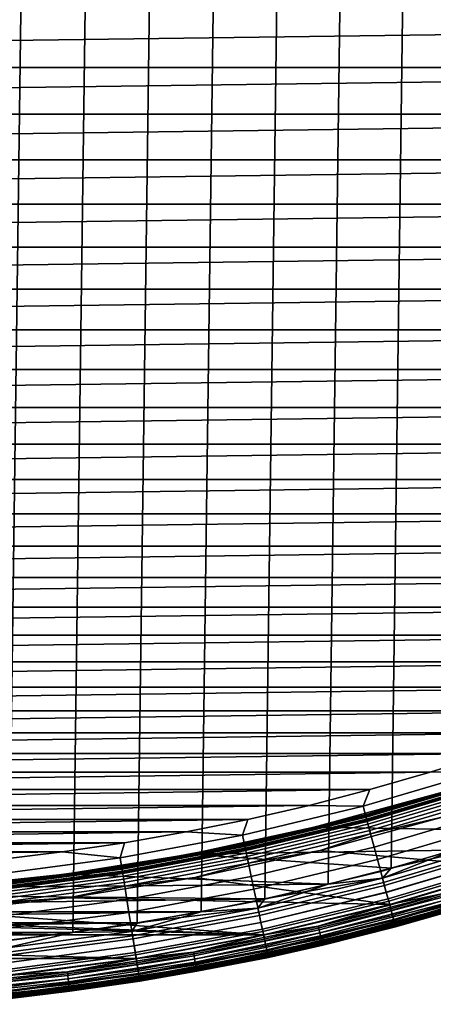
# Model space of a CAD drawing. Header units: metres. Extents: x -22 to 239, y -22 to 22.
# Tile 43 of 256: x 2.33 to 5.89, y -21.43 to -12.95. Entities that reach past the tile are written whole.
import ezdxf

# ---------------------------------------------------------------- set-up
doc = ezdxf.new("R2010")
doc.units = ezdxf.units.M
doc.layers.add('solid_10_151_033_XXX', color=7, linetype='CONTINUOUS')

msp = doc.modelspace()

# ---------------------------------------------------------------- linework, layer by layer
at = {"layer": 'solid_10_151_033_XXX'}
for points in [[(1.675701, -20.933037, 0.8), (2.23235, 20.881008, 0.8), (2.787467, 20.814178, 0.8), (2.232371, -20.881006, 0.8)], [(2.232371, -20.881006, 0.8), (2.787467, 20.814178, 0.8), (3.340644, 20.732584, 0.8), (2.787491, -20.814175, 0.8)], [(2.787491, -20.814175, 0.8), (3.340644, 20.732584, 0.8), (3.891376, 20.636307, 0.8), (3.340672, -20.73258, 0.8)], [(3.340672, -20.73258, 0.8), (3.891376, 20.636307, 0.8), (4.439447, 20.525381, 0.8), (3.891406, -20.636301, 0.8)], [(3.891406, -20.636301, 0.8), (4.439447, 20.525381, 0.8), (4.984301, 20.399918, 0.8), (4.439475, -20.525375, 0.8)], [(4.439475, -20.525375, 0.8), (4.984301, 20.399918, 0.8), (5.525624, 20.259996, 0.8), (4.984324, -20.399914, 0.8)], [(4.984324, -20.399914, 0.8), (5.525624, 20.259996, 0.8), (6.063089, 20.105694, 0.8), (5.525643, -20.259991, 0.8)], [(5.525643, -20.259991, 0.8), (6.063089, 20.105694, 0.8), (6.596164, 19.937166, 0.8), (6.063109, -20.105688, 0.8)], [(-15.280951, -13.363475, 269.950012), (15.631352, -12.951864, 269.950012), (15.970715, -12.531013, 269.950012), (-15.631357, -12.951859, 269.950012)], [(-15.280951, -13.363475, 269.950012), (15.280947, -13.363481, 269.950012), (15.631352, -12.951864, 269.950012)], [(-15.280951, -13.363475, 269.950012), (-14.919678, -13.765654, 269.950012), (15.280947, -13.363481, 269.950012)], [(-14.919678, -13.765654, 269.950012), (14.919673, -13.765659, 269.950012), (15.280947, -13.363481, 269.950012)], [(-14.919678, -13.765654, 269.950012), (-14.547797, -14.158092, 269.950012), (14.919673, -13.765659, 269.950012)], [(-14.547797, -14.158092, 269.950012), (14.547792, -14.158096, 269.950012), (14.919673, -13.765659, 269.950012)], [(-14.547797, -14.158092, 269.950012), (-14.16564, -14.540446, 269.950012), (14.547792, -14.158096, 269.950012)], [(-14.16564, -14.540446, 269.950012), (14.165635, -14.540452, 269.950012), (14.547792, -14.158096, 269.950012)], [(-14.16564, -14.540446, 269.950012), (-13.773389, -14.912537, 269.950012), (14.165635, -14.540452, 269.950012)], [(-13.773389, -14.912537, 269.950012), (13.773384, -14.912541, 269.950012), (14.165635, -14.540452, 269.950012)], [(-13.773389, -14.912537, 269.950012), (-13.371384, -15.274032, 269.950012), (13.773384, -14.912541, 269.950012)], [(-13.371384, -15.274032, 269.950012), (13.371378, -15.274036, 269.950012), (13.773384, -14.912541, 269.950012)], [(-13.371384, -15.274032, 269.950012), (-12.959929, -15.624667, 269.950012), (13.371378, -15.274036, 269.950012)], [(-12.959929, -15.624667, 269.950012), (12.959923, -15.624672, 269.950012), (13.371378, -15.274036, 269.950012)], [(-12.959929, -15.624667, 269.950012), (-12.539227, -15.964266, 269.950012), (12.959923, -15.624672, 269.950012)], [(-12.539227, -15.964266, 269.950012), (12.539222, -15.964271, 269.950012), (12.959923, -15.624672, 269.950012)], [(-12.539227, -15.964266, 269.950012), (-12.109674, -16.292505, 269.950012), (12.539222, -15.964271, 269.950012)], [(-12.109674, -16.292505, 269.950012), (12.109668, -16.292511, 269.950012), (12.539222, -15.964271, 269.950012)], [(-12.109674, -16.292505, 269.950012), (-11.671546, -16.609184, 269.950012), (12.109668, -16.292511, 269.950012)], [(-11.671546, -16.609184, 269.950012), (11.67154, -16.609188, 269.950012), (12.109668, -16.292511, 269.950012)], [(-11.671546, -16.609184, 269.950012), (-11.225082, -16.914122, 269.950012), (11.67154, -16.609188, 269.950012)], [(-11.225082, -16.914122, 269.950012), (11.225076, -16.914125, 269.950012), (11.67154, -16.609188, 269.950012)], [(-11.225082, -16.914122, 269.950012), (-10.770714, -17.207024, 269.950012), (11.225076, -16.914125, 269.950012)], [(-10.770714, -17.207024, 269.950012), (10.770707, -17.207027, 269.950012), (11.225076, -16.914125, 269.950012)], [(-10.770714, -17.207024, 269.950012), (-10.308699, -17.48773, 269.950012), (10.770707, -17.207027, 269.950012)], [(-10.308699, -17.48773, 269.950012), (10.308693, -17.487734, 269.950012), (10.770707, -17.207027, 269.950012)], [(-10.308699, -17.48773, 269.950012), (-9.83932, -17.756062, 269.950012), (10.308693, -17.487734, 269.950012)], [(-9.83932, -17.756062, 269.950012), (9.839314, -17.756065, 269.950012), (10.308693, -17.487734, 269.950012)], [(-9.83932, -17.756062, 269.950012), (-9.363029, -18.011765, 269.950012), (9.839314, -17.756065, 269.950012)], [(-9.363029, -18.011765, 269.950012), (9.363023, -18.011766, 269.950012), (9.839314, -17.756065, 269.950012)], [(-9.363029, -18.011765, 269.950012), (-8.880068, -18.254709, 269.950012), (9.363023, -18.011766, 269.950012)], [(-8.880068, -18.254709, 269.950012), (8.880061, -18.254711, 269.950012), (9.363023, -18.011766, 269.950012)], [(-8.880068, -18.254709, 269.950012), (-8.390781, -18.484716, 269.950012), (8.880061, -18.254711, 269.950012)], [(-8.390781, -18.484716, 269.950012), (8.390775, -18.48472, 269.950012), (8.880061, -18.254711, 269.950012)], [(-8.390781, -18.484716, 269.950012), (-7.895606, -18.701588, 269.950012), (8.390775, -18.48472, 269.950012)], [(-7.895606, -18.701588, 269.950012), (7.895599, -18.70159, 269.950012), (8.390775, -18.48472, 269.950012)], [(-7.895606, -18.701588, 269.950012), (-7.394777, -18.905218, 269.950012), (7.895599, -18.70159, 269.950012)], [(-7.394777, -18.905218, 269.950012), (7.39477, -18.905222, 269.950012), (7.895599, -18.70159, 269.950012)], [(-7.394777, -18.905218, 269.950012), (-6.888712, -19.095434, 269.950012), (7.39477, -18.905222, 269.950012)], [(-6.888712, -19.095434, 269.950012), (6.888704, -19.095436, 269.950012), (7.39477, -18.905222, 269.950012)], [(-6.888712, -19.095434, 269.950012), (-6.377805, -19.272093, 269.950012), (6.888704, -19.095436, 269.950012)], [(-6.377805, -19.272093, 269.950012), (6.377798, -19.272095, 269.950012), (6.888704, -19.095436, 269.950012)], [(-6.377805, -19.272093, 269.950012), (-5.862307, -19.435106, 269.950012), (6.377798, -19.272095, 269.950012)], [(-5.862307, -19.435106, 269.950012), (5.8623, -19.435108, 269.950012), (6.377798, -19.272095, 269.950012)], [(6.311304, -19.424196, 269.943604), (6.377798, -19.272095, 269.950012), (5.8623, -19.435108, 269.950012)], [(-5.862307, -19.435106, 269.950012), (-5.342694, -19.58432, 269.950012), (5.8623, -19.435108, 269.950012)], [(-5.342694, -19.58432, 269.950012), (5.342687, -19.584322, 269.950012), (5.8623, -19.435108, 269.950012)], [(5.286071, -19.727884, 269.943604), (6.311304, -19.424196, 269.943604), (5.8623, -19.435108, 269.950012), (5.342687, -19.584322, 269.950012)], [(6.311304, -19.424196, 269.943604), (5.286071, -19.727884, 269.943604), (5.318219, -19.847862, 269.924103), (6.349687, -19.542328, 269.924103)], [(5.30579, -19.801479, 213.449997), (6.334848, -19.496658, 213.449997), (6.335609, -19.499001, 213.418716), (5.306428, -19.803858, 213.418716)], [(5.918437, -19.627077, 213.25), (6.334848, -19.496658, 213.449997), (5.30579, -19.801479, 213.449997)], [(6.337876, -19.505978, 213.388168), (5.308326, -19.810944, 213.388168), (5.306428, -19.803858, 213.418716), (6.335609, -19.499001, 213.418716)], [(5.308326, -19.810944, 213.388168), (6.337876, -19.505978, 213.388168), (6.341593, -19.517418, 213.359146), (5.31144, -19.822563, 213.359146)], [(-5.342694, -19.58432, 269.950012), (-4.819313, -19.719641, 269.950012), (5.342687, -19.584322, 269.950012)], [(-4.819313, -19.719641, 269.950012), (4.819305, -19.719643, 269.950012), (5.342687, -19.584322, 269.950012)], [(5.286071, -19.727884, 269.943604), (5.342687, -19.584322, 269.950012), (4.819305, -19.719643, 269.950012)], [(5.31144, -19.822563, 213.359146), (6.341593, -19.517418, 213.359146), (6.346669, -19.533039, 213.332367), (5.315691, -19.838428, 213.332367)], [(5.315691, -19.838428, 213.332367), (6.346669, -19.533039, 213.332367), (6.352978, -19.552454, 213.308487), (5.320975, -19.858149, 213.308487)], [(6.349687, -19.542328, 269.924103), (5.318219, -19.847862, 269.924103), (5.349662, -19.96521, 269.891693), (6.387228, -19.657867, 269.891693)], [(5.320975, -19.858149, 213.308487), (6.352978, -19.552454, 213.308487), (6.360364, -19.575188, 213.288101), (5.327161, -19.881235, 213.288101)], [(5.327161, -19.881235, 213.288101), (6.360364, -19.575188, 213.288101), (6.368646, -19.600676, 213.271713), (5.334097, -19.907124, 213.271713)], [(5.916429, -19.621382, 213.25), (4.863789, -19.908449, 213.25), (4.863823, -19.90844, 212.800003), (5.916374, -19.621399, 212.800003)], [(5.393844, -19.777672, 213.25), (4.865272, -19.914293, 213.25), (4.863789, -19.908449, 213.25), (5.916429, -19.621382, 213.25)], [(5.916374, -19.621399, 212.800003), (4.863823, -19.90844, 212.800003), (6.596174, -19.937162, 212.800003), (7.124657, -19.754475, 212.800003)], [(5.918437, -19.627077, 213.25), (5.30579, -19.801479, 213.449997), (5.393844, -19.777672, 213.25)], [(5.334097, -19.907124, 213.271713), (6.368646, -19.600676, 213.271713), (6.377618, -19.62829, 213.25972), (5.341612, -19.935169, 213.25972)], [(5.341612, -19.935169, 213.25972), (6.377618, -19.62829, 213.25972), (6.38706, -19.657351, 213.252426), (5.349521, -19.964684, 213.252426)], [(5.349521, -19.964684, 213.252426), (6.38706, -19.657351, 213.252426), (5.978073, -19.817987, 213.25)], [(6.387228, -19.657867, 269.891693), (5.349662, -19.96521, 269.891693), (5.380055, -20.078638, 269.846771), (6.423516, -19.76955, 269.846771)], [(5.918437, -19.627077, 213.25), (5.393844, -19.777672, 213.25), (5.916429, -19.621382, 213.25)], [(-4.819313, -19.719641, 269.950012), (-4.29244, -19.840992, 269.950012), (4.819305, -19.719643, 269.950012)], [(-4.29244, -19.840992, 269.950012), (4.292432, -19.840994, 269.950012), (4.819305, -19.719643, 269.950012)], [(4.246349, -19.977501, 269.943604), (5.286071, -19.727884, 269.943604), (4.819305, -19.719643, 269.950012), (4.292432, -19.840994, 269.950012)], [(5.286071, -19.727884, 269.943604), (4.246349, -19.977501, 269.943604), (4.272173, -20.098995, 269.924103), (5.318219, -19.847862, 269.924103)], [(-4.29244, -19.840992, 269.950012), (-3.762588, -19.948256, 269.950012), (4.292432, -19.840994, 269.950012)], [(-3.762588, -19.948256, 269.950012), (3.76258, -19.948256, 269.950012), (4.292432, -19.840994, 269.950012)], [(4.246349, -19.977501, 269.943604), (4.292432, -19.840994, 269.950012), (3.76258, -19.948256, 269.950012)], [(4.26219, -20.052027, 213.449997), (5.30579, -19.801479, 213.449997), (5.306428, -19.803858, 213.418716), (4.262702, -20.054434, 213.418716)], [(4.865272, -19.914293, 213.25), (5.30579, -19.801479, 213.449997), (4.26219, -20.052027, 213.449997)], [(5.308326, -19.810944, 213.388168), (4.264227, -20.061609, 213.388168), (4.262702, -20.054434, 213.418716), (5.306428, -19.803858, 213.418716)], [(4.264227, -20.061609, 213.388168), (5.308326, -19.810944, 213.388168), (5.31144, -19.822563, 213.359146), (4.266728, -20.073376, 213.359146)], [(4.266728, -20.073376, 213.359146), (5.31144, -19.822563, 213.359146), (5.315691, -19.838428, 213.332367), (4.270143, -20.089441, 213.332367)], [(4.270143, -20.089441, 213.332367), (5.315691, -19.838428, 213.332367), (5.320975, -19.858149, 213.308487), (4.274387, -20.109411, 213.308487)], [(5.393844, -19.777672, 213.25), (5.30579, -19.801479, 213.449997), (4.865272, -19.914293, 213.25)], [(5.978073, -19.817987, 213.25), (7.63589, -19.884243, 213.25), (6.584359, -20.256756, 213.25), (4.914422, -20.108168, 213.25)], [(5.349521, -19.964684, 213.252426), (5.978073, -19.817987, 213.25), (4.914422, -20.108168, 213.25)], [(6.423516, -19.76955, 269.846771), (5.380055, -20.078638, 269.846771), (5.409064, -20.186903, 269.789795), (6.458152, -19.87615, 269.789795)], [(4.863823, -19.90844, 212.800003), (3.79729, -20.139101, 212.800003), (6.063097, -20.10569, 212.800003), (6.596174, -19.937162, 212.800003)], [(4.863789, -19.908449, 213.25), (3.797302, -20.139097, 213.25), (3.79729, -20.139101, 212.800003), (4.863823, -19.90844, 212.800003)], [(4.333097, -20.036821, 213.25), (3.798164, -20.145071, 213.25), (3.797302, -20.139097, 213.25), (4.863789, -19.908449, 213.25)], [(4.865272, -19.914293, 213.25), (4.26219, -20.052027, 213.449997), (4.333097, -20.036821, 213.25)], [(5.318219, -19.847862, 269.924103), (4.272173, -20.098995, 269.924103), (4.297432, -20.217827, 269.891693), (5.349662, -19.96521, 269.891693)], [(4.274387, -20.109411, 213.308487), (5.320975, -19.858149, 213.308487), (5.327161, -19.881235, 213.288101), (4.279357, -20.132792, 213.288101)], [(4.279357, -20.132792, 213.288101), (5.327161, -19.881235, 213.288101), (5.334097, -19.907124, 213.271713), (4.284929, -20.159006, 213.271713)], [(4.284929, -20.159006, 213.271713), (5.334097, -19.907124, 213.271713), (5.341612, -19.935169, 213.25972), (4.290966, -20.187407, 213.25972)], [(4.865272, -19.914293, 213.25), (4.333097, -20.036821, 213.25), (4.863789, -19.908449, 213.25)], [(6.458152, -19.87615, 269.789795), (5.409064, -20.186903, 269.789795), (5.436372, -20.288816, 269.721405), (6.490757, -19.976494, 269.721405)], [(-3.762588, -19.948256, 269.950012), (-3.230065, -20.041374, 269.950012), (3.76258, -19.948256, 269.950012)], [(-3.230065, -20.041374, 269.950012), (3.230058, -20.041374, 269.950012), (3.76258, -19.948256, 269.950012)], [(3.194988, -20.172358, 269.943604), (4.246349, -19.977501, 269.943604), (3.76258, -19.948256, 269.950012), (3.230058, -20.041374, 269.950012)], [(4.246349, -19.977501, 269.943604), (3.194988, -20.172358, 269.943604), (3.214418, -20.295038, 269.924103), (4.272173, -20.098995, 269.924103)], [(4.290966, -20.187407, 213.25972), (5.341612, -19.935169, 213.25972), (5.349521, -19.964684, 213.252426), (4.297319, -20.217295, 213.252426)], [(4.297319, -20.217295, 213.252426), (5.349521, -19.964684, 213.252426), (4.914422, -20.108168, 213.25)], [(5.349662, -19.96521, 269.891693), (4.297432, -20.217827, 269.891693), (4.321847, -20.332691, 269.846771), (5.380055, -20.078638, 269.846771)], [(6.490757, -19.976494, 269.721405), (5.436372, -20.288816, 269.721405), (5.461678, -20.383259, 269.642365), (6.52097, -20.069483, 269.642365)], [(-3.230065, -20.041374, 269.950012), (-2.69519, -20.120287, 269.950012), (3.230058, -20.041374, 269.950012)], [(-2.69519, -20.120287, 269.950012), (2.695183, -20.120287, 269.950012), (3.230058, -20.041374, 269.950012)], [(3.194988, -20.172358, 269.943604), (3.230058, -20.041374, 269.950012), (2.695183, -20.120287, 269.950012)], [(3.206907, -20.24761, 213.449997), (4.26219, -20.052027, 213.449997), (4.262702, -20.054434, 213.418716), (3.207292, -20.250044, 213.418716)], [(3.798164, -20.145071, 213.25), (4.26219, -20.052027, 213.449997), (3.206907, -20.24761, 213.449997)], [(4.264227, -20.061609, 213.388168), (3.208439, -20.257288, 213.388168), (3.207292, -20.250044, 213.418716), (4.262702, -20.054434, 213.418716)], [(3.208439, -20.257288, 213.388168), (4.264227, -20.061609, 213.388168), (4.266728, -20.073376, 213.359146), (3.210321, -20.269169, 213.359146)], [(3.210321, -20.269169, 213.359146), (4.266728, -20.073376, 213.359146), (4.270143, -20.089441, 213.332367), (3.21289, -20.285393, 213.332367)], [(3.21289, -20.285393, 213.332367), (4.270143, -20.089441, 213.332367), (4.274387, -20.109411, 213.308487), (3.216084, -20.305555, 213.308487)], [(4.272173, -20.098995, 269.924103), (3.214418, -20.295038, 269.924103), (3.233423, -20.41503, 269.891693), (4.297432, -20.217827, 269.891693)], [(4.333097, -20.036821, 213.25), (4.26219, -20.052027, 213.449997), (3.798164, -20.145071, 213.25)], [(5.380055, -20.078638, 269.846771), (4.321847, -20.332691, 269.846771), (4.34515, -20.442327, 269.789795), (5.409064, -20.186903, 269.789795)], [(6.509324, -20.033638, 0.804193), (5.451923, -20.346855, 0.804193), (6.063109, -20.105688, 0.8)], [(6.529171, -20.094721, 0.816885), (5.468546, -20.408894, 0.816885), (5.451923, -20.346855, 0.804193), (6.509324, -20.033638, 0.804193)], [(6.509524, -20.034256, 212.795715), (5.525631, -20.259995, 212.800003), (5.452091, -20.347481, 212.795715)], [(6.509524, -20.034256, 212.795715), (5.452091, -20.347481, 212.795715), (5.46871, -20.409504, 212.782944), (6.529366, -20.095324, 212.782944)], [(6.52097, -20.069483, 269.642365), (5.461678, -20.383259, 269.642365), (5.484704, -20.469194, 269.553528), (6.548462, -20.154095, 269.553528)], [(6.548335, -20.153704, 0.83786), (5.484598, -20.468798, 0.83786), (5.468546, -20.408894, 0.816885), (6.529171, -20.094721, 0.816885)], [(6.529366, -20.095324, 212.782944), (5.46871, -20.409504, 212.782944), (5.484754, -20.469381, 212.761887), (6.548522, -20.154278, 212.761887)], [(6.509524, -20.034256, 212.795715), (6.063097, -20.10569, 212.800003), (5.525631, -20.259995, 212.800003)], [(-2.69519, -20.120287, 269.950012), (-2.158478, -20.184917, 269.950012), (2.695183, -20.120287, 269.950012)], [(-2.158478, -20.184917, 269.950012), (2.15847, -20.184919, 269.950012), (2.695183, -20.120287, 269.950012)], [(2.134869, -20.311926, 269.943604), (3.194988, -20.172358, 269.943604), (2.695183, -20.120287, 269.950012), (2.15847, -20.184919, 269.950012)], [(3.194988, -20.172358, 269.943604), (2.134869, -20.311926, 269.943604), (2.147853, -20.435455, 269.924103), (3.214418, -20.295038, 269.924103)], [(3.797302, -20.139097, 213.25), (2.72005, -20.312658, 213.25), (2.720068, -20.312653, 212.800003), (3.79729, -20.139101, 212.800003)], [(3.260727, -20.239014, 213.25), (2.721108, -20.318604, 213.25), (2.72005, -20.312658, 213.25), (3.797302, -20.139097, 213.25)], [(3.79729, -20.139101, 212.800003), (2.720068, -20.312653, 212.800003), (4.984309, -20.399916, 212.800003), (5.525631, -20.259995, 212.800003)], [(3.798164, -20.145071, 213.25), (3.206907, -20.24761, 213.449997), (3.260727, -20.239014, 213.25)], [(3.216084, -20.305555, 213.308487), (4.274387, -20.109411, 213.308487), (4.279357, -20.132792, 213.288101), (3.219823, -20.329165, 213.288101)], [(3.219823, -20.329165, 213.288101), (4.279357, -20.132792, 213.288101), (4.284929, -20.159006, 213.271713), (3.224016, -20.355635, 213.271713)], [(3.224016, -20.355635, 213.271713), (4.284929, -20.159006, 213.271713), (4.290966, -20.187407, 213.25972), (3.228558, -20.384314, 213.25972)], [(3.798164, -20.145071, 213.25), (3.260727, -20.239014, 213.25), (3.797302, -20.139097, 213.25)], [(3.79729, -20.139101, 212.800003), (5.525631, -20.259995, 212.800003), (6.063097, -20.10569, 212.800003)], [(4.914422, -20.108168, 213.25), (6.584359, -20.256756, 213.25), (5.514826, -20.573689, 213.25), (3.83686, -20.341301, 213.25)], [(4.297319, -20.217295, 213.252426), (4.914422, -20.108168, 213.25), (3.83686, -20.341301, 213.25)], [(5.451923, -20.346855, 0.804193), (5.525643, -20.259991, 0.8), (6.063109, -20.105688, 0.8)], [(6.566488, -20.209574, 0.866758), (5.499802, -20.525541, 0.866758), (5.484598, -20.468798, 0.83786), (6.548335, -20.153704, 0.83786)], [(6.548462, -20.154095, 269.553528), (5.484704, -20.469194, 269.553528), (5.505198, -20.545677, 269.455841), (6.572931, -20.229401, 269.455841)], [(6.548522, -20.154278, 212.761887), (5.484754, -20.469381, 212.761887), (5.499949, -20.526089, 212.73291), (6.566664, -20.210114, 212.73291)], [(2.142833, -20.387699, 213.449997), (3.206907, -20.24761, 213.449997), (3.207292, -20.250044, 213.418716), (2.143091, -20.390148, 213.418716)], [(2.721108, -20.318604, 213.25), (3.206907, -20.24761, 213.449997), (2.142833, -20.387699, 213.449997)], [(3.208439, -20.257288, 213.388168), (2.143858, -20.397444, 213.388168), (2.143091, -20.390148, 213.418716), (3.207292, -20.250044, 213.418716)], [(2.143858, -20.397444, 213.388168), (3.208439, -20.257288, 213.388168), (3.210321, -20.269169, 213.359146), (2.145115, -20.409407, 213.359146)], [(2.145115, -20.409407, 213.359146), (3.210321, -20.269169, 213.359146), (3.21289, -20.285393, 213.332367), (2.146832, -20.425741, 213.332367)], [(3.260727, -20.239014, 213.25), (3.206907, -20.24761, 213.449997), (2.721108, -20.318604, 213.25)], [(3.228558, -20.384314, 213.25972), (4.290966, -20.187407, 213.25972), (4.297319, -20.217295, 213.252426), (3.233338, -20.414492, 213.252426)], [(3.233338, -20.414492, 213.252426), (4.297319, -20.217295, 213.252426), (3.83686, -20.341301, 213.25)], [(4.297432, -20.217827, 269.891693), (3.233423, -20.41503, 269.891693), (3.251793, -20.531013, 269.846771), (4.321847, -20.332691, 269.846771)], [(5.409064, -20.186903, 269.789795), (4.34515, -20.442327, 269.789795), (4.367087, -20.54553, 269.721405), (5.436372, -20.288816, 269.721405)], [(5.452091, -20.347481, 212.795715), (5.525631, -20.259995, 212.800003), (4.984309, -20.399916, 212.800003)], [(5.451923, -20.346855, 0.804193), (4.984324, -20.399914, 0.8), (5.525643, -20.259991, 0.8)], [(6.583319, -20.261374, 0.903084), (5.513899, -20.57815, 0.903084), (5.499802, -20.525541, 0.866758), (6.566488, -20.209574, 0.866758)], [(6.566664, -20.210114, 212.73291), (5.499949, -20.526089, 212.73291), (5.514033, -20.578651, 212.696518), (6.58348, -20.261868, 212.696518)], [(6.572931, -20.229401, 269.455841), (5.505198, -20.545677, 269.455841), (5.522934, -20.611872, 269.350433), (6.594107, -20.294575, 269.350433)], [(6.598539, -20.308216, 0.946215), (5.526647, -20.625725, 0.946215), (5.513899, -20.57815, 0.903084), (6.583319, -20.261374, 0.903084)], [(6.58348, -20.261868, 212.696518), (5.514033, -20.578651, 212.696518), (5.526766, -20.626173, 212.65332), (6.598682, -20.308657, 212.65332)], [(5.961788, -20.481232, 213.252457), (5.514826, -20.573689, 213.25), (6.584359, -20.256756, 213.25)], [(2.720068, -20.312653, 212.800003), (1.635142, -20.428635, 212.800003), (4.984309, -20.399916, 212.800003)], [(2.72005, -20.312658, 213.25), (1.635147, -20.428635, 213.25), (1.635142, -20.428635, 212.800003), (2.720068, -20.312653, 212.800003)], [(2.179282, -20.383831, 213.25), (1.635649, -20.434643, 213.25), (1.635147, -20.428635, 213.25), (2.72005, -20.312658, 213.25)], [(2.721108, -20.318604, 213.25), (2.142833, -20.387699, 213.449997), (2.179282, -20.383831, 213.25)], [(2.146832, -20.425741, 213.332367), (3.21289, -20.285393, 213.332367), (3.216084, -20.305555, 213.308487), (2.148966, -20.446045, 213.308487)], [(3.214418, -20.295038, 269.924103), (2.147853, -20.435455, 269.924103), (2.160552, -20.556276, 269.891693), (3.233423, -20.41503, 269.891693)], [(2.148966, -20.446045, 213.308487), (3.216084, -20.305555, 213.308487), (3.219823, -20.329165, 213.288101), (2.151464, -20.469816, 213.288101)], [(2.151464, -20.469816, 213.288101), (3.219823, -20.329165, 213.288101), (3.224016, -20.355635, 213.271713), (2.154266, -20.496469, 213.271713)], [(2.154266, -20.496469, 213.271713), (3.224016, -20.355635, 213.271713), (3.228558, -20.384314, 213.25972), (2.157301, -20.525347, 213.25972)], [(2.721108, -20.318604, 213.25), (2.179282, -20.383831, 213.25), (2.72005, -20.312658, 213.25)], [(2.74845, -20.516726, 213.25), (3.83686, -20.341301, 213.25), (5.514826, -20.573689, 213.25)], [(3.233338, -20.414492, 213.252426), (3.83686, -20.341301, 213.25), (2.74845, -20.516726, 213.25)], [(4.321847, -20.332691, 269.846771), (3.251793, -20.531013, 269.846771), (3.269327, -20.641718, 269.789795), (4.34515, -20.442327, 269.789795)], [(5.436372, -20.288816, 269.721405), (4.367087, -20.54553, 269.721405), (4.387415, -20.641167, 269.642365), (5.461678, -20.383259, 269.642365)], [(5.451923, -20.346855, 0.804193), (4.37958, -20.604301, 0.804193), (4.984324, -20.399914, 0.8)], [(5.468546, -20.408894, 0.816885), (4.392933, -20.667124, 0.816885), (4.37958, -20.604301, 0.804193), (5.451923, -20.346855, 0.804193)], [(5.452091, -20.347481, 212.795715), (4.439458, -20.525379, 212.800003), (4.379714, -20.604937, 212.795715)], [(5.452091, -20.347481, 212.795715), (4.379714, -20.604937, 212.795715), (4.393064, -20.667744, 212.782944), (5.46871, -20.409504, 212.782944)], [(5.452091, -20.347481, 212.795715), (4.984309, -20.399916, 212.800003), (4.439458, -20.525379, 212.800003)], [(6.594107, -20.294575, 269.350433), (5.522934, -20.611872, 269.350433), (5.537718, -20.667048, 269.238434), (6.611759, -20.348902, 269.238434)], [(6.611887, -20.349297, 0.995412), (5.537826, -20.667448, 0.995412), (5.526647, -20.625725, 0.946215), (6.598539, -20.308216, 0.946215)], [(6.598682, -20.308657, 212.65332), (5.526766, -20.626173, 212.65332), (5.537929, -20.667833, 212.604065), (6.61201, -20.349676, 212.604065)], [(6.611759, -20.348902, 269.238434), (5.537718, -20.667048, 269.238434), (5.549388, -20.7106, 269.121063), (6.625692, -20.391783, 269.121063)], [(6.623135, -20.383913, 1.04983), (5.547246, -20.702606, 1.04983), (5.537826, -20.667448, 0.995412), (6.611887, -20.349297, 0.995412)], [(6.61201, -20.349676, 212.604065), (5.537929, -20.667833, 212.604065), (5.547331, -20.702921, 212.549606), (6.623236, -20.384224, 212.549606)], [(1.635142, -20.428635, 212.800003), (0.545478, -20.486708, 212.800003), (4.439458, -20.525379, 212.800003), (4.984309, -20.399916, 212.800003)], [(2.157301, -20.525347, 213.25972), (3.228558, -20.384314, 213.25972), (3.233338, -20.414492, 213.252426), (2.160495, -20.555735, 213.252426)], [(2.160495, -20.555735, 213.252426), (3.233338, -20.414492, 213.252426), (2.74845, -20.516726, 213.25)], [(3.233423, -20.41503, 269.891693), (2.160552, -20.556276, 269.891693), (2.172827, -20.673063, 269.846771), (3.251793, -20.531013, 269.846771)], [(4.37958, -20.604301, 0.804193), (4.439475, -20.525375, 0.8), (4.984324, -20.399914, 0.8)], [(5.461678, -20.383259, 269.642365), (4.387415, -20.641167, 269.642365), (4.405912, -20.728189, 269.553528), (5.484704, -20.469194, 269.553528)], [(5.484598, -20.468798, 0.83786), (4.405827, -20.727787, 0.83786), (4.392933, -20.667124, 0.816885), (5.468546, -20.408894, 0.816885)], [(5.46871, -20.409504, 212.782944), (4.393064, -20.667744, 212.782944), (4.405953, -20.728378, 212.761887), (5.484754, -20.469381, 212.761887)], [(6.632089, -20.41147, 1.108537), (5.554746, -20.730593, 1.108537), (5.547246, -20.702606, 1.04983), (6.623135, -20.383913, 1.04983)], [(6.623236, -20.384224, 212.549606), (5.547331, -20.702921, 212.549606), (5.554811, -20.730835, 212.49086), (6.632166, -20.411709, 212.49086)], [(6.625692, -20.391783, 269.121063), (5.549388, -20.7106, 269.121063), (5.557816, -20.74205, 268.999603), (6.635754, -20.42275, 268.999603)], [(6.638596, -20.431496, 1.170527), (5.560195, -20.750933, 1.170527), (5.554746, -20.730593, 1.108537), (6.632089, -20.41147, 1.108537)], [(6.632166, -20.411709, 212.49086), (5.554811, -20.730835, 212.49086), (5.560239, -20.751095, 212.428833), (6.638648, -20.431656, 212.428833)], [(6.635754, -20.42275, 268.999603), (5.557816, -20.74205, 268.999603), (5.562908, -20.761055, 268.875427), (6.641834, -20.441463, 268.875427)], [(6.642543, -20.443647, 1.234737), (5.563502, -20.763273, 1.234737), (5.560195, -20.750933, 1.170527), (6.638596, -20.431496, 1.170527)], [(6.638648, -20.431656, 212.428833), (5.560239, -20.751095, 212.428833), (5.563524, -20.763355, 212.364609), (6.64257, -20.443727, 212.364609)], [(0.545478, -20.486708, 212.800003), (-4.439467, -20.525377, 212.800003), (-3.891397, -20.636303, 212.800003), (4.439458, -20.525379, 212.800003)], [(-3.891397, -20.636303, 212.800003), (3.891388, -20.636305, 212.800003), (4.439458, -20.525379, 212.800003)], [(2.74845, -20.516726, 213.25), (5.514826, -20.573689, 213.25), (4.430128, -20.8342, 213.25), (1.652181, -20.633959, 213.25)], [(2.160495, -20.555735, 213.252426), (2.74845, -20.516726, 213.25), (1.652181, -20.633959, 213.25)], [(4.34515, -20.442327, 269.789795), (3.269327, -20.641718, 269.789795), (3.285832, -20.745928, 269.721405), (4.367087, -20.54553, 269.721405)], [(4.379714, -20.604937, 212.795715), (4.439458, -20.525379, 212.800003), (3.891388, -20.636305, 212.800003)], [(4.37958, -20.604301, 0.804193), (3.891406, -20.636301, 0.8), (4.439475, -20.525375, 0.8)], [(5.499802, -20.525541, 0.866758), (4.418041, -20.785248, 0.866758), (4.405827, -20.727787, 0.83786), (5.484598, -20.468798, 0.83786)], [(5.484704, -20.469194, 269.553528), (4.405912, -20.728189, 269.553528), (4.422375, -20.805641, 269.455841), (5.505198, -20.545677, 269.455841)], [(5.484754, -20.469381, 212.761887), (4.405953, -20.728378, 212.761887), (4.418159, -20.785803, 212.73291), (5.499949, -20.526089, 212.73291)], [(5.961788, -20.481232, 213.252457), (4.899535, -20.760983, 213.252457), (5.514826, -20.573689, 213.25)], [(5.970325, -20.510561, 213.259796), (4.906551, -20.79071, 213.259796), (4.899535, -20.760983, 213.252457), (5.961788, -20.481232, 213.252457)], [(5.978436, -20.538425, 213.27182), (4.913217, -20.818956, 213.27182), (4.906551, -20.79071, 213.259796), (5.970325, -20.510561, 213.259796)], [(6.641834, -20.441463, 268.875427), (5.562908, -20.761055, 268.875427), (5.564608, -20.767406, 268.75), (6.643863, -20.447716, 268.75)], [(5.563502, -20.763273, 1.234737), (6.642543, -20.443647, 1.234737), (6.643865, -20.447716, 1.3), (5.56461, -20.767405, 1.3)], [(6.64257, -20.443727, 212.364609), (5.563524, -20.763355, 212.364609), (5.56461, -20.767405, 212.300003), (6.643865, -20.447716, 212.300003)], [(5.56461, -20.767405, 213.449997), (6.643866, -20.447716, 213.449997), (6.643863, -20.447716, 268.75), (5.564608, -20.767406, 268.75)], [(6.643865, -20.447716, 212.300003), (5.56461, -20.767405, 212.300003), (5.56461, -20.767405, 1.3), (6.643865, -20.447716, 1.3)], [(6.008264, -20.640896, 213.418961), (6.643866, -20.447716, 213.449997), (5.56461, -20.767405, 213.449997)], [(-0.551213, -20.692659, 213.25), (4.430128, -20.8342, 213.25), (-4.430104, -20.834206, 213.25), (-5.514802, -20.573696, 213.25)], [(3.251793, -20.531013, 269.846771), (2.172827, -20.673063, 269.846771), (2.184542, -20.784533, 269.789795), (3.269327, -20.641718, 269.789795)], [(4.367087, -20.54553, 269.721405), (3.285832, -20.745928, 269.721405), (3.301127, -20.842499, 269.642365), (4.387415, -20.641167, 269.642365)], [(4.37958, -20.604301, 0.804193), (3.295232, -20.805273, 0.804193), (3.891406, -20.636301, 0.8)], [(4.392933, -20.667124, 0.816885), (3.305279, -20.86871, 0.816885), (3.295232, -20.805273, 0.804193), (4.37958, -20.604301, 0.804193)], [(4.379714, -20.604937, 212.795715), (3.340655, -20.732582, 212.800003), (3.295333, -20.805914, 212.795715)], [(4.379714, -20.604937, 212.795715), (3.295333, -20.805914, 212.795715), (3.305378, -20.869333, 212.782944), (4.393064, -20.667744, 212.782944)], [(4.379714, -20.604937, 212.795715), (3.891388, -20.636305, 212.800003), (3.340655, -20.732582, 212.800003)], [(5.513899, -20.57815, 0.903084), (4.429365, -20.838524, 0.903084), (4.418041, -20.785248, 0.866758), (5.499802, -20.525541, 0.866758)], [(5.499949, -20.526089, 212.73291), (4.418159, -20.785803, 212.73291), (4.429473, -20.839031, 212.696518), (5.514033, -20.578651, 212.696518)], [(5.505198, -20.545677, 269.455841), (4.422375, -20.805641, 269.455841), (4.436623, -20.872671, 269.350433), (5.522934, -20.611872, 269.350433)], [(5.526647, -20.625725, 0.946215), (4.439605, -20.8867, 0.946215), (4.429365, -20.838524, 0.903084), (5.513899, -20.57815, 0.903084)], [(5.514033, -20.578651, 212.696518), (4.429473, -20.839031, 212.696518), (4.439702, -20.887154, 212.65332), (5.526766, -20.626173, 212.65332)], [(4.899535, -20.760983, 213.252457), (4.430128, -20.8342, 213.25), (5.514826, -20.573689, 213.25)], [(5.985921, -20.564138, 213.288254), (4.919368, -20.84502, 213.288254), (4.913217, -20.818956, 213.27182), (5.978436, -20.538425, 213.27182)], [(5.992594, -20.587063, 213.30867), (4.924852, -20.868258, 213.30867), (4.919368, -20.84502, 213.288254), (5.985921, -20.564138, 213.288254)], [(5.998291, -20.606636, 213.332565), (4.929534, -20.888098, 213.332565), (4.924852, -20.868258, 213.30867), (5.992594, -20.587063, 213.30867)], [(6.002872, -20.622374, 213.359375), (4.933299, -20.904051, 213.359375), (4.929534, -20.888098, 213.332565), (5.998291, -20.606636, 213.332565)], [(-3.891397, -20.636303, 212.800003), (-3.340664, -20.73258, 212.800003), (3.891388, -20.636305, 212.800003)], [(-3.340664, -20.73258, 212.800003), (3.340655, -20.732582, 212.800003), (3.891388, -20.636305, 212.800003)], [(-0.551213, -20.692659, 213.25), (0.551236, -20.692659, 213.25), (4.430128, -20.8342, 213.25)], [(0.551236, -20.692659, 213.25), (1.652181, -20.633959, 213.25), (4.430128, -20.8342, 213.25)], [(3.269327, -20.641718, 269.789795), (2.184542, -20.784533, 269.789795), (2.195571, -20.889463, 269.721405), (3.285832, -20.745928, 269.721405)], [(3.295232, -20.805273, 0.804193), (3.340672, -20.73258, 0.8), (3.891406, -20.636301, 0.8)], [(4.387415, -20.641167, 269.642365), (3.301127, -20.842499, 269.642365), (3.315045, -20.93037, 269.553528), (4.405912, -20.728189, 269.553528)], [(4.405827, -20.727787, 0.83786), (3.314981, -20.929964, 0.83786), (3.305279, -20.86871, 0.816885), (4.392933, -20.667124, 0.816885)], [(4.393064, -20.667744, 212.782944), (3.305378, -20.869333, 212.782944), (3.315075, -20.930561, 212.761887), (4.405953, -20.728378, 212.761887)], [(5.522934, -20.611872, 269.350433), (4.436623, -20.872671, 269.350433), (4.4485, -20.928545, 269.238434), (5.537718, -20.667048, 269.238434)], [(5.537826, -20.667448, 0.995412), (4.448586, -20.928951, 0.995412), (4.439605, -20.8867, 0.946215), (5.526647, -20.625725, 0.946215)], [(5.526766, -20.626173, 212.65332), (4.439702, -20.887154, 212.65332), (4.448669, -20.929342, 212.604065), (5.537929, -20.667833, 212.604065)], [(5.537718, -20.667048, 269.238434), (4.4485, -20.928545, 269.238434), (4.457874, -20.972649, 269.121063), (5.549388, -20.7106, 269.121063)], [(5.547246, -20.702606, 1.04983), (4.456153, -20.964554, 1.04983), (4.448586, -20.928951, 0.995412), (5.537826, -20.667448, 0.995412)], [(5.537929, -20.667833, 212.604065), (4.448669, -20.929342, 212.604065), (4.456222, -20.964874, 212.549606), (5.547331, -20.702921, 212.549606)], [(6.006224, -20.633888, 213.388412), (4.936054, -20.915724, 213.388412), (4.933299, -20.904051, 213.359375), (6.002872, -20.622374, 213.359375)], [(6.008264, -20.640896, 213.418961), (4.93773, -20.922825, 213.418961), (4.936054, -20.915724, 213.388412), (6.006224, -20.633888, 213.388412)], [(6.008264, -20.640896, 213.418961), (5.56461, -20.767405, 213.449997), (4.93773, -20.922825, 213.418961)], [(-3.340664, -20.73258, 212.800003), (-2.787484, -20.814177, 212.800003), (3.340655, -20.732582, 212.800003)], [(-2.787484, -20.814177, 212.800003), (2.787476, -20.814177, 212.800003), (3.340655, -20.732582, 212.800003)], [(3.285832, -20.745928, 269.721405), (2.195571, -20.889463, 269.721405), (2.205791, -20.986702, 269.642365), (3.301127, -20.842499, 269.642365)], [(3.295333, -20.805914, 212.795715), (3.340655, -20.732582, 212.800003), (2.787476, -20.814177, 212.800003)], [(3.295232, -20.805273, 0.804193), (2.787491, -20.814175, 0.8), (3.340672, -20.73258, 0.8)], [(4.418041, -20.785248, 0.866758), (3.32417, -20.987986, 0.866758), (3.314981, -20.929964, 0.83786), (4.405827, -20.727787, 0.83786)], [(4.405912, -20.728189, 269.553528), (3.315045, -20.93037, 269.553528), (3.327432, -21.008577, 269.455841), (4.422375, -20.805641, 269.455841)], [(4.405953, -20.728378, 212.761887), (3.315075, -20.930561, 212.761887), (3.324259, -20.988544, 212.73291), (4.418159, -20.785803, 212.73291)], [(4.899535, -20.760983, 213.252457), (3.824289, -20.985676, 213.252457), (4.430128, -20.8342, 213.25)], [(4.906551, -20.79071, 213.259796), (3.829766, -21.015728, 213.259796), (3.824289, -20.985676, 213.252457), (4.899535, -20.760983, 213.252457)], [(5.554746, -20.730593, 1.108537), (4.462178, -20.992895, 1.108537), (4.456153, -20.964554, 1.04983), (5.547246, -20.702606, 1.04983)], [(5.547331, -20.702921, 212.549606), (4.456222, -20.964874, 212.549606), (4.46223, -20.993141, 212.49086), (5.554811, -20.730835, 212.49086)], [(5.549388, -20.7106, 269.121063), (4.457874, -20.972649, 269.121063), (4.464644, -21.004498, 268.999603), (5.557816, -20.74205, 268.999603)], [(5.560195, -20.750933, 1.170527), (4.466556, -21.013493, 1.170527), (4.462178, -20.992895, 1.108537), (5.554746, -20.730593, 1.108537)], [(5.554811, -20.730835, 212.49086), (4.46223, -20.993141, 212.49086), (4.466591, -21.013657, 212.428833), (5.560239, -20.751095, 212.428833)], [(5.557816, -20.74205, 268.999603), (4.464644, -21.004498, 268.999603), (4.468735, -21.023743, 268.875427), (5.562908, -20.761055, 268.875427)], [(5.563502, -20.763273, 1.234737), (4.469212, -21.02599, 1.234737), (4.466556, -21.013493, 1.170527), (5.560195, -20.750933, 1.170527)], [(5.560239, -20.751095, 212.428833), (4.466591, -21.013657, 212.428833), (4.46923, -21.026072, 212.364609), (5.563524, -20.763355, 212.364609)], [(5.562908, -20.761055, 268.875427), (4.468735, -21.023743, 268.875427), (4.4701, -21.030174, 268.75), (5.564608, -20.767406, 268.75)], [(4.469212, -21.02599, 1.234737), (5.563502, -20.763273, 1.234737), (5.56461, -20.767405, 1.3), (4.470101, -21.030174, 1.3)], [(5.563524, -20.763355, 212.364609), (4.46923, -21.026072, 212.364609), (4.470101, -21.030174, 212.300003), (5.56461, -20.767405, 212.300003)], [(4.470101, -21.030174, 213.449997), (5.56461, -20.767405, 213.449997), (5.564608, -20.767406, 268.75), (4.4701, -21.030174, 268.75)], [(5.56461, -20.767405, 212.300003), (4.470101, -21.030174, 212.300003), (4.470101, -21.030174, 1.3), (5.56461, -20.767405, 1.3)], [(4.93773, -20.922825, 213.418961), (5.56461, -20.767405, 213.449997), (4.470101, -21.030174, 213.449997)], [(4.430128, -20.8342, 213.25), (3.333247, -21.037571, 213.25), (-4.430104, -20.834206, 213.25)], [(3.333247, -21.037571, 213.25), (-3.333223, -21.037575, 213.25), (-4.430104, -20.834206, 213.25)], [(-2.787484, -20.814177, 212.800003), (-2.232365, -20.881008, 212.800003), (2.787476, -20.814177, 212.800003)], [(-2.232365, -20.881008, 212.800003), (2.232357, -20.881008, 212.800003), (2.787476, -20.814177, 212.800003)], [(3.295232, -20.805273, 0.804193), (2.201852, -20.949221, 0.804193), (2.787491, -20.814175, 0.8)], [(3.305279, -20.86871, 0.816885), (2.208565, -21.013094, 0.816885), (2.201852, -20.949221, 0.804193), (3.295232, -20.805273, 0.804193)], [(2.201852, -20.949221, 0.804193), (2.232371, -20.881006, 0.8), (2.787491, -20.814175, 0.8)], [(2.20192, -20.949865, 212.795715), (3.295333, -20.805914, 212.795715), (2.787476, -20.814177, 212.800003), (2.232357, -20.881008, 212.800003)], [(3.295333, -20.805914, 212.795715), (2.20192, -20.949865, 212.795715), (2.208631, -21.013723, 212.782944), (3.305378, -20.869333, 212.782944)], [(3.301127, -20.842499, 269.642365), (2.205791, -20.986702, 269.642365), (2.215091, -21.075182, 269.553528), (3.315045, -20.93037, 269.553528)], [(4.429365, -20.838524, 0.903084), (3.332691, -21.04178, 0.903084), (3.32417, -20.987986, 0.866758), (4.418041, -20.785248, 0.866758)], [(4.418159, -20.785803, 212.73291), (3.324259, -20.988544, 212.73291), (3.332772, -21.042294, 212.696518), (4.429473, -20.839031, 212.696518)], [(4.422375, -20.805641, 269.455841), (3.327432, -21.008577, 269.455841), (3.338152, -21.076262, 269.350433), (4.436623, -20.872671, 269.350433)], [(4.439605, -20.8867, 0.946215), (3.340395, -21.090427, 0.946215), (3.332691, -21.04178, 0.903084), (4.429365, -20.838524, 0.903084)], [(4.429473, -20.839031, 212.696518), (3.332772, -21.042294, 212.696518), (3.340468, -21.090883, 212.65332), (4.439702, -20.887154, 212.65332)], [(3.824289, -20.985676, 213.252457), (3.333247, -21.037571, 213.25), (4.430128, -20.8342, 213.25)], [(4.913217, -20.818956, 213.27182), (3.834969, -21.044279, 213.27182), (3.829766, -21.015728, 213.259796), (4.906551, -20.79071, 213.259796)], [(4.919368, -20.84502, 213.288254), (3.83977, -21.070623, 213.288254), (3.834969, -21.044279, 213.27182), (4.913217, -20.818956, 213.27182)], [(4.924852, -20.868258, 213.30867), (3.84405, -21.094114, 213.30867), (3.83977, -21.070623, 213.288254), (4.919368, -20.84502, 213.288254)], [(3.314981, -20.929964, 0.83786), (2.215048, -21.074772, 0.83786), (2.208565, -21.013094, 0.816885), (3.305279, -20.86871, 0.816885)], [(3.305378, -20.869333, 212.782944), (2.208631, -21.013723, 212.782944), (2.215111, -21.075373, 212.761887), (3.315075, -20.930561, 212.761887)], [(3.32417, -20.987986, 0.866758), (2.221188, -21.133196, 0.866758), (2.215048, -21.074772, 0.83786), (3.314981, -20.929964, 0.83786)], [(3.315045, -20.93037, 269.553528), (2.215091, -21.075182, 269.553528), (2.223367, -21.153929, 269.455841), (3.327432, -21.008577, 269.455841)], [(3.315075, -20.930561, 212.761887), (2.215111, -21.075373, 212.761887), (2.221248, -21.133759, 212.73291), (3.324259, -20.988544, 212.73291)], [(4.436623, -20.872671, 269.350433), (3.338152, -21.076262, 269.350433), (3.347088, -21.132679, 269.238434), (4.4485, -20.928545, 269.238434)], [(4.448586, -20.928951, 0.995412), (3.347153, -21.133091, 0.995412), (3.340395, -21.090427, 0.946215), (4.439605, -20.8867, 0.946215)], [(4.439702, -20.887154, 212.65332), (3.340468, -21.090883, 212.65332), (3.347215, -21.133484, 212.604065), (4.448669, -20.929342, 212.604065)], [(4.4485, -20.928545, 269.238434), (3.347088, -21.132679, 269.238434), (3.354141, -21.177214, 269.121063), (4.457874, -20.972649, 269.121063)], [(4.456153, -20.964554, 1.04983), (3.352847, -21.169041, 1.04983), (3.347153, -21.133091, 0.995412), (4.448586, -20.928951, 0.995412)], [(4.448669, -20.929342, 212.604065), (3.347215, -21.133484, 212.604065), (3.352898, -21.169363, 212.549606), (4.456222, -20.964874, 212.549606)], [(4.929534, -20.888098, 213.332565), (3.847705, -21.114168, 213.332565), (3.84405, -21.094114, 213.30867), (4.924852, -20.868258, 213.30867)], [(4.933299, -20.904051, 213.359375), (3.850644, -21.130295, 213.359375), (3.847705, -21.114168, 213.332565), (4.929534, -20.888098, 213.332565)], [(4.936054, -20.915724, 213.388412), (3.852793, -21.142092, 213.388412), (3.850644, -21.130295, 213.359375), (4.933299, -20.904051, 213.359375)], [(4.93773, -20.922825, 213.418961), (3.854102, -21.149273, 213.418961), (3.852793, -21.142092, 213.388412), (4.936054, -20.915724, 213.388412)], [(4.93773, -20.922825, 213.418961), (4.470101, -21.030174, 213.449997), (3.854102, -21.149273, 213.418961)], [(3.332691, -21.04178, 0.903084), (2.226882, -21.187363, 0.903084), (2.221188, -21.133196, 0.866758), (3.32417, -20.987986, 0.866758)], [(3.324259, -20.988544, 212.73291), (2.221248, -21.133759, 212.73291), (2.226936, -21.18788, 212.696518), (3.332772, -21.042294, 212.696518)], [(3.327432, -21.008577, 269.455841), (2.223367, -21.153929, 269.455841), (2.230531, -21.222082, 269.350433), (3.338152, -21.076262, 269.350433)], [(3.824289, -20.985676, 213.252457), (2.738902, -21.15472, 213.252457), (3.333247, -21.037571, 213.25)], [(3.829766, -21.015728, 213.259796), (2.742824, -21.185015, 213.259796), (2.738902, -21.15472, 213.252457), (3.824289, -20.985676, 213.252457)], [(3.834969, -21.044279, 213.27182), (2.746551, -21.213795, 213.27182), (2.742824, -21.185015, 213.259796), (3.829766, -21.015728, 213.259796)], [(4.462178, -20.992895, 1.108537), (3.357379, -21.197659, 1.108537), (3.352847, -21.169041, 1.04983), (4.456153, -20.964554, 1.04983)], [(4.456222, -20.964874, 212.549606), (3.352898, -21.169363, 212.549606), (3.357418, -21.197905, 212.49086), (4.46223, -20.993141, 212.49086)], [(4.457874, -20.972649, 269.121063), (3.354141, -21.177214, 269.121063), (3.359235, -21.209373, 268.999603), (4.464644, -21.004498, 268.999603)], [(4.466556, -21.013493, 1.170527), (3.360673, -21.218454, 1.170527), (3.357379, -21.197659, 1.108537), (4.462178, -20.992895, 1.108537)], [(4.46223, -20.993141, 212.49086), (3.357418, -21.197905, 212.49086), (3.3607, -21.218622, 212.428833), (4.466591, -21.013657, 212.428833)], [(4.464644, -21.004498, 268.999603), (3.359235, -21.209373, 268.999603), (3.362313, -21.228807, 268.875427), (4.468735, -21.023743, 268.875427)], [(4.469212, -21.02599, 1.234737), (3.362672, -21.231075, 1.234737), (3.360673, -21.218454, 1.170527), (4.466556, -21.013493, 1.170527)], [(4.466591, -21.013657, 212.428833), (3.3607, -21.218622, 212.428833), (3.362685, -21.231159, 212.364609), (4.46923, -21.026072, 212.364609)], [(4.468735, -21.023743, 268.875427), (3.362313, -21.228807, 268.875427), (3.36334, -21.2353, 268.75), (4.4701, -21.030174, 268.75)], [(3.362672, -21.231075, 1.234737), (4.469212, -21.02599, 1.234737), (4.470101, -21.030174, 1.3), (3.363341, -21.2353, 1.3)], [(4.46923, -21.026072, 212.364609), (3.362685, -21.231159, 212.364609), (3.363341, -21.2353, 212.300003), (4.470101, -21.030174, 212.300003)], [(3.363341, -21.2353, 213.449997), (4.470101, -21.030174, 213.449997), (4.4701, -21.030174, 268.75), (3.36334, -21.2353, 268.75)], [(4.470101, -21.030174, 212.300003), (3.363341, -21.2353, 212.300003), (3.363341, -21.2353, 1.3), (4.470101, -21.030174, 1.3)], [(3.854102, -21.149273, 213.418961), (4.470101, -21.030174, 213.449997), (3.363341, -21.2353, 213.449997)], [(3.333247, -21.037571, 213.25), (2.22726, -21.183231, 213.25), (-3.333223, -21.037575, 213.25)], [(3.340395, -21.090427, 0.946215), (2.23203, -21.236345, 0.946215), (2.226882, -21.187363, 0.903084), (3.332691, -21.04178, 0.903084)], [(3.332772, -21.042294, 212.696518), (2.226936, -21.18788, 212.696518), (2.232078, -21.236807, 212.65332), (3.340468, -21.090883, 212.65332)], [(2.738902, -21.15472, 213.252457), (2.22726, -21.183231, 213.25), (3.333247, -21.037571, 213.25)], [(3.338152, -21.076262, 269.350433), (2.230531, -21.222082, 269.350433), (2.236501, -21.278891, 269.238434), (3.347088, -21.132679, 269.238434)], [(3.347153, -21.133091, 0.995412), (2.236545, -21.279305, 0.995412), (2.23203, -21.236345, 0.946215), (3.340395, -21.090427, 0.946215)], [(3.340468, -21.090883, 212.65332), (2.232078, -21.236807, 212.65332), (2.236587, -21.279701, 212.604065), (3.347215, -21.133484, 212.604065)], [(3.83977, -21.070623, 213.288254), (2.749989, -21.240353, 213.288254), (2.746551, -21.213795, 213.27182), (3.834969, -21.044279, 213.27182)], [(3.84405, -21.094114, 213.30867), (2.753055, -21.264032, 213.30867), (2.749989, -21.240353, 213.288254), (3.83977, -21.070623, 213.288254)], [(3.847705, -21.114168, 213.332565), (2.755672, -21.284248, 213.332565), (2.753055, -21.264032, 213.30867), (3.84405, -21.094114, 213.30867)], [(3.850644, -21.130295, 213.359375), (2.757777, -21.300505, 213.359375), (2.755672, -21.284248, 213.332565), (3.847705, -21.114168, 213.332565)], [(2.738902, -21.15472, 213.252457), (1.646252, -21.267668, 213.252457), (2.22726, -21.183231, 213.25)], [(2.742824, -21.185015, 213.259796), (1.648609, -21.298122, 213.259796), (1.646252, -21.267668, 213.252457), (2.738902, -21.15472, 213.252457)], [(2.746551, -21.213795, 213.27182), (1.650849, -21.327057, 213.27182), (1.648609, -21.298122, 213.259796), (2.742824, -21.185015, 213.259796)], [(3.347088, -21.132679, 269.238434), (2.236501, -21.278891, 269.238434), (2.241215, -21.323732, 269.121063), (3.354141, -21.177214, 269.121063)], [(3.352847, -21.169041, 1.04983), (2.24035, -21.315502, 1.04983), (2.236545, -21.279305, 0.995412), (3.347153, -21.133091, 0.995412)], [(3.347215, -21.133484, 212.604065), (2.236587, -21.279701, 212.604065), (2.240384, -21.315828, 212.549606), (3.352898, -21.169363, 212.549606)], [(3.357379, -21.197659, 1.108537), (2.243378, -21.344318, 1.108537), (2.24035, -21.315502, 1.04983), (3.352847, -21.169041, 1.04983)], [(3.352898, -21.169363, 212.549606), (2.240384, -21.315828, 212.549606), (2.243404, -21.344568, 212.49086), (3.357418, -21.197905, 212.49086)], [(3.354141, -21.177214, 269.121063), (2.241215, -21.323732, 269.121063), (2.244618, -21.356115, 268.999603), (3.359235, -21.209373, 268.999603)], [(3.360673, -21.218454, 1.170527), (2.245579, -21.365261, 1.170527), (2.243378, -21.344318, 1.108537), (3.357379, -21.197659, 1.108537)], [(3.357418, -21.197905, 212.49086), (2.243404, -21.344568, 212.49086), (2.245597, -21.365429, 212.428833), (3.3607, -21.218622, 212.428833)], [(3.852793, -21.142092, 213.388412), (2.759316, -21.312397, 213.388412), (2.757777, -21.300505, 213.359375), (3.850644, -21.130295, 213.359375)], [(3.854102, -21.149273, 213.418961), (2.760253, -21.319633, 213.418961), (2.759316, -21.312397, 213.388412), (3.852793, -21.142092, 213.388412)], [(3.854102, -21.149273, 213.418961), (3.363341, -21.2353, 213.449997), (2.760253, -21.319633, 213.418961)], [(2.749989, -21.240353, 213.288254), (1.652916, -21.353756, 213.288254), (1.650849, -21.327057, 213.27182), (2.746551, -21.213795, 213.27182)], [(2.753055, -21.264032, 213.30867), (1.654758, -21.377562, 213.30867), (1.652916, -21.353756, 213.288254), (2.749989, -21.240353, 213.288254)], [(2.755672, -21.284248, 213.332565), (1.656332, -21.397886, 213.332565), (1.654758, -21.377562, 213.30867), (2.753055, -21.264032, 213.30867)], [(2.757777, -21.300505, 213.359375), (1.657597, -21.414228, 213.359375), (1.656332, -21.397886, 213.332565), (2.755672, -21.284248, 213.332565)], [(3.359235, -21.209373, 268.999603), (2.244618, -21.356115, 268.999603), (2.246675, -21.375683, 268.875427), (3.362313, -21.228807, 268.875427)], [(3.362672, -21.231075, 1.234737), (2.246915, -21.377966, 1.234737), (2.245579, -21.365261, 1.170527), (3.360673, -21.218454, 1.170527)], [(3.3607, -21.218622, 212.428833), (2.245597, -21.365429, 212.428833), (2.246924, -21.378052, 212.364609), (3.362685, -21.231159, 212.364609)], [(3.362313, -21.228807, 268.875427), (2.246675, -21.375683, 268.875427), (2.247361, -21.382221, 268.75), (3.36334, -21.2353, 268.75)], [(2.246915, -21.377966, 1.234737), (3.362672, -21.231075, 1.234737), (3.363341, -21.2353, 1.3), (2.247362, -21.382221, 1.3)], [(3.362685, -21.231159, 212.364609), (2.246924, -21.378052, 212.364609), (2.247362, -21.382221, 212.300003), (3.363341, -21.2353, 212.300003)], [(2.247362, -21.382221, 213.449997), (3.363341, -21.2353, 213.449997), (3.36334, -21.2353, 268.75), (2.247361, -21.382221, 268.75)], [(3.363341, -21.2353, 212.300003), (2.247362, -21.382221, 212.300003), (2.247362, -21.382221, 1.3), (3.363341, -21.2353, 1.3)], [(2.760253, -21.319633, 213.418961), (3.363341, -21.2353, 213.449997), (2.247362, -21.382221, 213.449997)], [(2.759316, -21.312397, 213.388412), (1.658522, -21.426186, 213.388412), (1.657597, -21.414228, 213.359375), (2.757777, -21.300505, 213.359375)], [(2.760253, -21.319633, 213.418961), (1.659085, -21.43346, 213.418961), (1.658522, -21.426186, 213.388412), (2.759316, -21.312397, 213.388412)], [(2.760253, -21.319633, 213.418961), (2.247362, -21.382221, 213.449997), (1.659085, -21.43346, 213.418961)]]:
    msp.add_3dface(points, dxfattribs=at)

doc.saveas('drawing.dxf')
